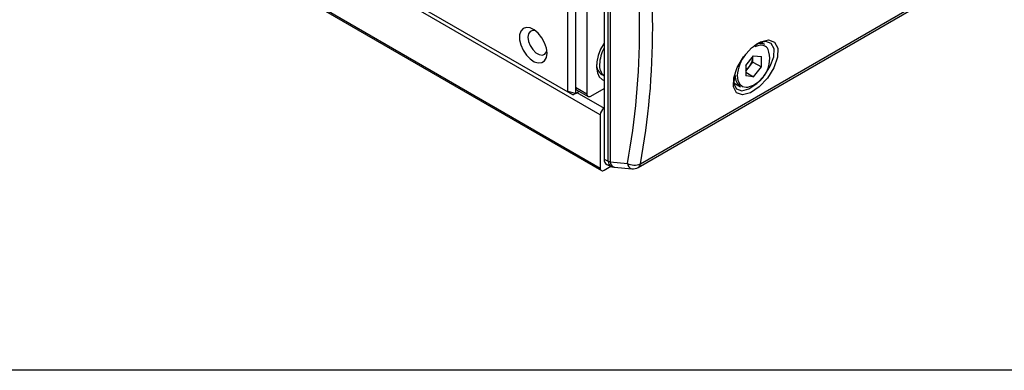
# Model space of a CAD drawing. Header units: millimetres. Extents: x 0 to 7391, y -1386 to 1500.
# Tile 2 of 127: x 226 to 589, y 686 to 816. Entities that reach past the tile are written whole.
import ezdxf

# ---------------------------------------------------------------- set-up
doc = ezdxf.new("R2010")
doc.units = ezdxf.units.MM
doc.header["$LTSCALE"] = 0.5

msp = doc.modelspace()

# ---------------------------------------------------------------- linework, layer by layer
at = {"color": 7, "linetype": 'Continuous', "lineweight": 25}
for p, q in [((454.871, 762.456), (733.16, 923.159)), ((454.079, 761.124), (732.368, 921.828)), ((440.083, 780.484), (239.285, 896.462)), ((239.287, 876.869), (440.085, 760.891)), ((239.701, 875.954), (440.499, 759.976)), ((441.49, 870.289), (441.499, 764.152)), ((443.037, 763.441), (443.027, 869.401)), ((443.704, 869.117), (443.713, 763.157)), ((428.062, 789.08), (428.057, 847.812)), ((430.885, 848.488), (430.891, 788.403)), ((430.886, 846.203), (430.89, 790.689)), ((435.128, 843.752), (435.133, 788.239)), ((368.691, 823.348), (428.042, 789.068)), ((500.804, 806.451), (499.511, 807.198)), ((498.618, 806.146), (497.098, 805.63)), ((493.763, 798.711), (496.655, 802.309)), ((494.991, 798.194), (496.437, 799.993)), ((496.437, 801.921), (496.435, 802.036)), ((496.437, 801.921), (496.437, 802.038)), ((496.437, 799.993), (496.437, 801.921)), ((496.437, 799.993), (499.548, 798.196)), ((496.655, 802.309), (499.548, 802.052)), ((499.548, 798.196), (499.548, 802.052)), ((493.763, 798.711), (493.764, 794.856)), ((493.763, 796.667), (494.991, 798.194)), ((493.764, 796.269), (496.656, 794.598)), ((496.656, 794.598), (499.548, 798.196)), ((440.614, 795.45), (441.496, 794.941)), ((496.656, 794.598), (493.764, 794.856)), ((428.042, 789.068), (428.062, 789.08)), ((428.042, 789.068), (430.042, 787.914)), ((430.891, 788.403), (428.062, 789.08)), ((430.89, 790.689), (435.133, 788.239)), ((430.891, 788.403), (432.284, 789.208)), ((431.305, 789.774), (435.547, 787.324)), ((436.547, 787.423), (441.497, 790.281)), ((489.369, 792.269), (491.801, 790.864)), ((430.891, 788.403), (430.042, 787.914)), ((440.083, 780.484), (440.085, 760.891)), ((441.499, 764.152), (443.037, 763.441)), ((441.499, 760.075), (444.023, 761.532)), ((442.433, 762.268), (444.034, 761.527)), ((443.713, 763.157), (450.079, 762.588)), ((445.357, 761.174), (451.723, 760.604))]:
    msp.add_line(p, q, dxfattribs=at)
at = {"color": 8, "linetype": 'Continuous', "lineweight": 25}
msp.add_line((431.459, 788.731), (441.497, 782.933), dxfattribs=at)
msp.add_lwpolyline([(34.39, 1221.221), (916.346, 1221.221), (916.346, 686.309), (34.39, 686.309)], close=True)
at = {"color": 7, "linetype": 'Continuous', "lineweight": 25, "flags": 128}
for points in [[(420.425, 803.263), (420.199, 805.127), (419.541, 807.086), (418.508, 808.966), (417.194, 810.601), (415.715, 811.845), (414.201, 812.589), (412.789, 812.764), (411.603, 812.357), (410.748, 811.403), (410.301, 809.987), (410.301, 808.235), (410.748, 806.303), (411.603, 804.361), (412.79, 802.584), (414.202, 801.128), (415.716, 800.123), (417.195, 799.658), (418.509, 799.775), (419.541, 800.463), (420.199, 801.662), (420.425, 803.263)], [(416.181, 811.511), (415.123, 811.658), (414.182, 811.29), (413.568, 810.417), (413.355, 809.144), (413.569, 807.625), (414.183, 806.043), (415.123, 804.588), (416.277, 803.437), (417.505, 802.728), (418.658, 802.546), (419.599, 802.914), (420.213, 803.787), (420.354, 804.284)], [(441.495, 807.004), (441.446, 806.928), (440.207, 804.696), (439.304, 802.369), (438.786, 800.072), (438.681, 797.93), (438.995, 796.058), (439.71, 794.556), (440.789, 793.507), (441.497, 793.151)], [(495.472, 788.659), (492.545, 787.904), (490.375, 788.678), (489.262, 790.865), (489.355, 794.147), (490.639, 798.033), (492.936, 801.929), (495.919, 805.227), (499.149, 807.409), (502.147, 808.137), (504.411, 807.301), (505.595, 805.057), (505.51, 801.762), (504.17, 797.914), (501.782, 794.078), (498.72, 790.828), (495.472, 788.659)], [(494.901, 790.091), (497.845, 792.052), (500.637, 794.978), (502.833, 798.425), (504.085, 801.882), (504.198, 804.84), (503.154, 806.851), (501.122, 807.594), (498.413, 806.928), (496.813, 805.849)], [(489.448, 794.33), (489.358, 791.99), (490.331, 790.07), (492.266, 789.397), (494.901, 790.091)]]:
    msp.add_lwpolyline(points, dxfattribs=at)
at = {"color": 8, "linetype": 'Continuous', "lineweight": 25, "flags": 128}
msp.add_lwpolyline([(490.645, 794.983), (490.868, 793.239), (491.52, 791.882), (492.553, 791.013), (493.891, 790.696), (494.49, 790.73)], dxfattribs=at)
at = {"color": 7, "linetype": 'Continuous', "lineweight": 25}
for centre, radius, start, end in [((499.058, 803.088), 3.789, 62.56589, 108.96669), ((453.161, 798.669), 13.368, 150.76312, 178.16226), ((491.789, 801.199), 10.812, 284.46522, 18.7004), ((503.731, 794.364), 13.101, 139.81805, 177.29313), ((490.167, 802.21), 6.277, 320.22644, 357.36247), ((443.017, 799.05), 4.328, 178.81726, 236.2715), ((444.653, 798.669), 4.873, 174.94793, 229.61945), ((490.682, 801.577), 5.479, 304.22678, 321.86722), ((494.432, 794.536), 4.517, 174.3201, 234.3689), ((431.891, 790.591), 1.006, 174.38513, 234.30387), ((435.995, 788.1), 0.873, 170.80906, 309.23164), ((443.154, 780.344), 3.074, 122.60688, 177.39312), ((445.176, 767.59), 4.668, 242.7289, 251.74236), ((440.947, 760.751), 0.873, 170.80906, 309.23164), ((445.714, 765.158), 4, 245.1766, 264.88772), ((452.612, 767.515), 5.54, 242.78944, 294.06606), ((452.079, 764.588), 4, 264.88772, 300.00509)]:
    msp.add_arc(centre, radius, start, end, dxfattribs=at)
at = {"color": 8, "linetype": 'Continuous', "lineweight": 25}
for centre, radius, start, end in [((499.3, 803.045), 3.175, 30.68583, 102.39376), ((445.099, 763.299), 2.067, 176.0669, 238.99615), ((445.94, 763.33), 2.234, 184.4331, 254.87152), ((452.305, 762.76), 2.234, 184.4331, 254.87152), ((453.11, 762.602), 1.767, 303.26291, 355.26595)]:
    msp.add_arc(centre, radius, start, end, dxfattribs=at)
at = {"color": 7, "linetype": 'Continuous', "lineweight": 25}
for centre, major_axis, ratio, start_param, end_param in [((99.572, 930.892), (299.277, -273.721), 0.697729, 0.4083239, 0.7278362), ((101.572, 932.892), (301.081, -277.487), 0.6970056, 0.4113272, 0.7308395), ((444.332, 765.797), (2.006, 3.473), 0.575771, 2.3578699, 3.1938096)]:
    msp.add_ellipse(centre, major_axis=major_axis, ratio=ratio, start_param=start_param, end_param=end_param, dxfattribs=at)

doc.saveas('drawing.dxf')
